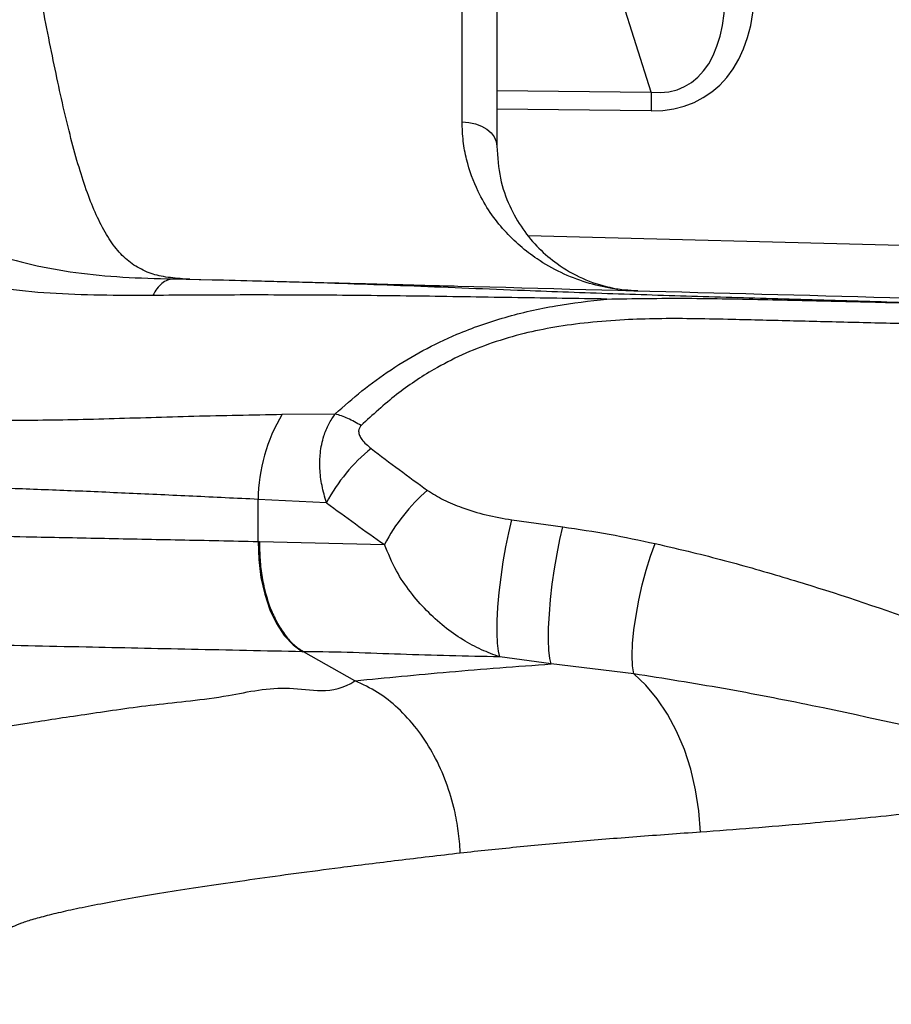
# Model space of a CAD drawing. Extents: x 0 to 8410, y 0 to 5940.
# Tile 111 of 210: x 6760 to 6880, y 2199 to 2335. Entities that reach past the tile are written whole.
import ezdxf

# ---------------------------------------------------------------- set-up
doc = ezdxf.new("R2010")
doc.units = 0
doc.header["$LTSCALE"] = 10
doc.layers.get('0').update_dxf_attribs({"linetype": 'CONTINUOUS'})
doc.styles.add('SLDTEXTSTYLE0', font='TXT', dxfattribs={"width": 0.605})
doc.dimstyles.new('SLDDIMSTYLE1', dxfattribs={"dimtxt": 50, "dimasz": 50, "dimexe": 0, "dimexo": 0.0625, "dimgap": 12.5, "dimtad": 1, "dimdec": 1, "dimrnd": 1e-09, "dimzin": 12, "dimtxsty": 'SLDTEXTSTYLE0', "dimsah": 1, "dimcen": 0.09, "dimazin": 3, "dimtfac": 1, "dimtofl": 0, "dimtmove": 0, "dimatfit": 3, "dimtolj": 1, "dimtzin": 12})

# ---------------------------------------------------------------- blocks, each defined once
blk = doc.blocks.new('_D_6')
at = {"color": 7, "linetype": 'CONTINUOUS'}
for p, q in [((6267.77, 2658.22), (6267.77, 1577.39)), ((7797.78, 2658.22), (7797.78, 1577.39)), ((6267.77, 1592.39), (7797.78, 1592.39))]:
    blk.add_line(p, q, dxfattribs=at)
for points in [[(6267.77, 1592.39), (6317.77, 1584.89), (6317.77, 1599.89)], [(7797.78, 1592.39), (7747.78, 1599.89), (7747.78, 1584.89)]]:
    blk.add_solid(points, dxfattribs=at)
at = {"color": 7, "linetype": 'CONTINUOUS', "insert": (6956.39, 1656.84), "char_height": 50, "attachment_point": 1, "rotation": 360, "style": 'SLDTEXTSTYLE0'}
blk.add_mtext('1530', dxfattribs=at)
blk = doc.blocks.new('_D_9')
at = {"color": 7, "linetype": 'CONTINUOUS'}
for p, q in [((6664.78, 2211.09), (6664.78, 2163.24)), ((7032.78, 2190.57), (7032.78, 2163.24)), ((6664.78, 2178.24), (6305.34, 2178.24)), ((7032.78, 2178.24), (6664.78, 2178.24))]:
    blk.add_line(p, q, dxfattribs=at)
for points in [[(6664.78, 2178.24), (6714.78, 2170.74), (6714.78, 2185.74)], [(7032.78, 2178.24), (6982.78, 2185.74), (6982.78, 2170.74)]]:
    blk.add_solid(points, dxfattribs=at)
at = {"color": 7, "linetype": 'CONTINUOUS', "char_height": 50, "attachment_point": 1, "style": 'SLDTEXTSTYLE0'}
for s, insert in [('368', (6305.34, 2396.17)), ('(4x M10', (6305.34, 2319.43)), ('view E-E)', (6305.34, 2242.7))]:
    blk.add_mtext(s, dxfattribs=dict(at, insert=insert))

msp = doc.modelspace()

# ---------------------------------------------------------------- linework, layer by layer
at = {"color": 8, "linetype": 'CONTINUOUS'}
for p, q in [((6847.1, 2324.6), (6839.84, 2347.55)), ((6825.78, 2324.83), (6847.1, 2324.6)), ((6847.1, 2322.03), (6825.78, 2322.26)), ((6830.11, 2304.83), (6929.67, 2302.22)), ((6781.01, 2298.81), (6786.41, 2298.7)), ((6796.1, 2280.1), (6803.44, 2280.16)), ((6792.78, 2262.53), (6792.78, 2268.35)), ((6802.22, 2267.89), (6792.78, 2268.35)), ((6827.84, 2265.51), (6834.89, 2264.55)), ((6792.97, 2262.53), (6810.24, 2262.09)), ((6806.16, 2243.28), (6799.06, 2247.29)), ((6833.3, 2245.61), (6826.2, 2246.58)), ((6844.69, 2244.24), (6833.3, 2245.61)), ((6806.17, 2243.28), (6806.16, 2243.28))]:
    msp.add_line(p, q, dxfattribs=at)
at = {"color": 7, "linetype": 'CONTINUOUS'}
for p, q in [((6825.78, 2339.68), (6825.78, 2317.16)), ((6783.33, 2298.78), (6782.33, 2298.82)), ((6783.33, 2298.78), (6786.41, 2298.7))]:
    msp.add_line(p, q, dxfattribs=at)
at = {"color": 8, "linetype": 'CONTINUOUS', "flags": 128}
for points in [[(6820.96, 2320.53), (6821.91, 2320.44), (6822.82, 2320.24), (6823.65, 2319.92), (6824.38, 2319.5), (6824.97, 2318.99), (6825.41, 2318.42), (6825.68, 2317.8), (6825.78, 2317.16)], [(6826.2, 2246.58), (6825.99, 2247.35), (6825.86, 2248.46), (6825.8, 2249.87), (6825.83, 2251.55), (6825.93, 2253.44), (6826.1, 2255.47), (6826.35, 2257.59), (6826.66, 2259.72), (6827.01, 2261.79), (6827.41, 2263.74), (6827.84, 2265.51)], [(6833.3, 2245.61), (6833.1, 2246.38), (6832.97, 2247.49), (6832.91, 2248.91), (6832.93, 2250.59), (6833.03, 2252.48), (6833.2, 2254.51), (6833.44, 2256.62), (6833.74, 2258.75), (6834.09, 2260.83), (6834.48, 2262.78), (6834.89, 2264.55)], [(6792.78, 2262.53), (6792.85, 2260.02), (6793.16, 2257.57), (6793.68, 2255.24), (6794.4, 2253.09), (6795.31, 2251.18), (6796.39, 2249.55), (6797.6, 2248.24), (6798.93, 2247.29)], [(6844.69, 2244.24), (6844.52, 2245.35), (6844.47, 2246.76), (6844.54, 2248.43), (6844.72, 2250.3), (6845.01, 2252.32), (6845.4, 2254.42), (6845.87, 2256.53), (6846.42, 2258.58), (6847.02, 2260.5), (6847.65, 2262.24)], [(6853.9, 2222.36), (6853.68, 2225.32), (6853.24, 2228.23), (6852.57, 2231.06), (6851.7, 2233.77), (6850.62, 2236.32), (6849.37, 2238.67), (6847.95, 2240.8), (6846.38, 2242.66), (6844.69, 2244.24)]]:
    msp.add_lwpolyline(points, dxfattribs=at)
at = {"color": 8, "linetype": 'CONTINUOUS'}
for centre, radius, start, end in [((6997.7, 2323.32), 150.6, 179.5108, 180.4892), ((6816.12, 2268.09), 23.35, 149.0306, 179.3704), ((6824.04, 2256.23), 24.74, 129.24, 151.8767), ((6832.66, 2250.44), 25.27, 130.7067, 152.5298)]:
    msp.add_arc(centre, radius, start, end, dxfattribs=at)
for centre, major_axis, ratio, start_param, end_param in [((6820.78, 2367.83), (-0.13, 70.03), 0.001932, 3.970838, 4.327761), ((6835.77, 2356.91), (-15.98, 31.51), 0.459058, 2.859594, 3.970199), ((6835.64, 2353.73), (-19, 29.67), 0.587911, 2.773609, 3.884213), ((7032.36, 2713.55), (50.1, 508.19), 0.796779, 2.683604, 2.706279), ((7032.78, 2706.05), (57.47, 507.57), 0.819689, 2.697749, 2.720425)]:
    msp.add_ellipse(centre, major_axis=major_axis, ratio=ratio, start_param=start_param, end_param=end_param, dxfattribs=at)
for points, knots in [([(6674.06, 2462.47), (6674.24, 2452.27), (6674.59, 2431.87), (6676.32, 2404.7), (6678.52, 2381.01), (6680.51, 2364.03), (6682.43, 2350.53), (6684.19, 2340.69), (6686.32, 2331.32), (6688.95, 2322.57), (6692.13, 2314.61), (6695.89, 2307.35), (6700.21, 2300.93), (6705.12, 2295.35), (6710.66, 2290.68), (6716.84, 2286.88), (6723.58, 2283.91), (6731.31, 2281.61), (6740.17, 2280.11), (6750.19, 2279.37), (6760.84, 2279.24), (6772.08, 2279.48), (6783.78, 2279.88), (6792, 2280.03), (6796.1, 2280.1)], [0, 0, 0, 0, 0.100255, 0.200508, 0.26732, 0.334131, 0.367995, 0.401937, 0.435797, 0.469548, 0.50429, 0.53917, 0.574056, 0.608805, 0.643851, 0.679023, 0.714215, 0.749287, 0.790862, 0.832596, 0.874483, 0.916437, 0.958323, 1, 1, 1, 1]), ([(6792.78, 2268.35), (6789.74, 2268.49), (6783.68, 2268.78), (6774.9, 2269.18), (6766.37, 2269.56), (6758.11, 2269.85), (6750.15, 2270.19), (6742.5, 2270.95), (6735.2, 2272.18), (6727.99, 2274), (6720.98, 2276.56), (6714.24, 2280), (6708.07, 2284.31), (6702.55, 2289.46), (6697.68, 2295.44), (6693.44, 2302.29), (6689.76, 2310.07), (6686.65, 2318.68), (6684.05, 2328.08), (6681.93, 2338.19), (6680.14, 2349.62), (6678.47, 2362.92), (6676.63, 2379.38), (6674.69, 2401.71), (6673.1, 2428.97), (6672.88, 2449.27), (6672.78, 2459.42)], [0, 0, 0, 0, 0.031089, 0.062228, 0.093476, 0.124774, 0.156205, 0.187712, 0.219382, 0.251168, 0.286723, 0.322479, 0.35847, 0.394705, 0.429809, 0.465177, 0.500823, 0.536753, 0.572201, 0.607923, 0.643933, 0.685819, 0.736314, 0.803866, 0.901882, 1, 1, 1, 1]), ([(6729.52, 2341.71), (6729.96, 2339.24), (6730.86, 2334.31), (6732.75, 2327.56), (6735.09, 2321.43), (6738.06, 2316.06), (6741.64, 2311.48), (6745.8, 2307.69), (6750.52, 2304.66), (6755.74, 2302.36), (6761.42, 2300.71), (6767.54, 2299.62), (6774.01, 2298.99), (6778.68, 2298.87), (6781.01, 2298.81)], [0, 0, 0, 0, 0.082654, 0.165026, 0.247828, 0.330026, 0.412809, 0.495898, 0.579048, 0.663072, 0.746879, 0.830831, 0.915369, 1, 1, 1, 1]), ([(6778.2, 2296.53), (6775.76, 2296.52), (6770.9, 2296.51), (6763.97, 2296.77), (6757.26, 2297.4), (6750.86, 2298.55), (6744.8, 2300.35), (6739.15, 2302.93), (6734.01, 2306.4), (6729.42, 2310.83), (6725.77, 2315.8), (6722.95, 2321.03), (6720.79, 2326.28), (6718.97, 2332), (6718.09, 2336.18), (6717.65, 2338.28)], [0, 0, 0, 0, 0.080398, 0.160509, 0.240738, 0.321829, 0.404238, 0.487088, 0.571025, 0.655824, 0.741269, 0.805955, 0.870515, 0.934871, 1, 1, 1, 1]), ([(6845.25, 2297.16), (6845.24, 2297.16), (6844.04, 2297.2), (6841.64, 2297.42), (6838.09, 2298.25), (6834.62, 2299.6), (6831.57, 2301.33), (6828.96, 2303.32), (6826.78, 2305.45), (6824.8, 2307.95), (6822.93, 2311.16), (6821.71, 2314.52), (6821.06, 2317.83), (6821, 2319.63), (6820.96, 2320.53)], [0, 0, 0, 0, 0.000836, 0.107341, 0.214405, 0.323316, 0.432929, 0.515675, 0.598839, 0.68354, 0.768908, 0.882839, 0.941166, 1, 1, 1, 1]), ([(6781.01, 2298.81), (6780.75, 2298.77), (6780.23, 2298.68), (6779.47, 2298.2), (6778.77, 2297.5), (6778.39, 2296.85), (6778.2, 2296.53)], [0, 0, 0, 0, 0.247515, 0.499999, 0.752486, 1, 1, 1, 1]), ([(6782.33, 2298.82), (6782.25, 2298.82), (6781.81, 2298.82), (6781.36, 2298.81), (6781.01, 2298.81)], [0, 0, 0, 0, 0.198336, 1, 1, 1, 1]), ([(6799.77, 2298.35), (6802.16, 2298.28), (6806.93, 2298.12), (6814.33, 2297.85), (6821.88, 2297.54), (6831.01, 2297.17), (6841.81, 2296.78), (6854.33, 2296.38), (6866.99, 2296.02), (6883.96, 2295.53), (6905.23, 2294.94), (6936.53, 2294.06), (6966.48, 2293.24), (6991.48, 2292.57), (7005.78, 2292.2), (7015.64, 2291.93), (7022.85, 2291.74), (7027.38, 2291.63), (7030.12, 2291.58), (7031.9, 2291.46), (7032.78, 2291.46), (7032.78, 2291.46)], [0, 0, 0, 0, 0.03371, 0.067505, 0.101552, 0.135683, 0.188816, 0.242308, 0.296309, 0.350322, 0.458804, 0.567306, 0.748998, 0.839878, 0.885328, 0.930778, 0.965299, 0.97691, 0.988516, 1, 1, 1, 1, 1]), ([(6840.97, 2296.03), (6836.86, 2296.09), (6828.3, 2296.21), (6815.55, 2296.43), (6802.7, 2296.56), (6790.13, 2296.61), (6782.18, 2296.55), (6778.2, 2296.53)], [0, 0, 0, 0, 0.184759, 0.384611, 0.585974, 0.792159, 1, 1, 1, 1]), ([(6803.44, 2280.16), (6804.64, 2281.23), (6807.06, 2283.39), (6811.11, 2286.33), (6815.49, 2288.97), (6820.73, 2291.48), (6826.87, 2293.61), (6833.85, 2295.22), (6838.61, 2295.76), (6840.97, 2296.03)], [0, 0, 0, 0, 0.123652, 0.248373, 0.374495, 0.500094, 0.667532, 0.835048, 1, 1, 1, 1]), ([(7021.78, 2289.27), (7020.94, 2289.3), (7019.48, 2289.35), (7017.39, 2289.41), (7015.06, 2289.48), (7011.9, 2289.57), (7007.69, 2289.69), (7003.33, 2289.81), (6995.66, 2290.02), (6989.17, 2290.19), (6983.39, 2290.34), (6981.86, 2290.37), (6980.34, 2290.41), (6978.83, 2290.45), (6977.33, 2290.48), (6975.85, 2290.52), (6974.06, 2290.56), (6971.65, 2290.61), (6968.27, 2290.69), (6964.43, 2290.77), (6960.3, 2290.86), (6956.03, 2290.95), (6951.24, 2291.05), (6946.34, 2291.16), (6941.63, 2291.26), (6937.37, 2291.35), (6933.51, 2291.44), (6929.99, 2291.51), (6926.79, 2291.58), (6923.8, 2291.65), (6921.01, 2291.71), (6918.44, 2291.77), (6911.29, 2291.93), (6899.61, 2292.19), (6887.3, 2292.49), (6879.07, 2292.69), (6874.8, 2292.79), (6870.53, 2292.9), (6866.26, 2293), (6861.99, 2293.11), (6857.43, 2293.22), (6852.78, 2293.32), (6848.01, 2293.33), (6843.27, 2293.18), (6838.51, 2292.82), (6833.88, 2292.2), (6829.42, 2291.29), (6825.12, 2290.03), (6820.94, 2288.37), (6816.44, 2286.05), (6811.65, 2282.83), (6808.6, 2280.01), (6807.02, 2278.54)], [0, 0, 0, 0, 0.011416, 0.019898, 0.028489, 0.043211, 0.062909, 0.085854, 0.102668, 0.167372, 0.17438, 0.181336, 0.188241, 0.195095, 0.201897, 0.208648, 0.215347, 0.226202, 0.241549, 0.261389, 0.278455, 0.297851, 0.319575, 0.343628, 0.36464, 0.383738, 0.401706, 0.417186, 0.431717, 0.4453, 0.457935, 0.469621, 0.480359, 0.555387, 0.628673, 0.648074, 0.667474, 0.686874, 0.706275, 0.725675, 0.745076, 0.768367, 0.789038, 0.809992, 0.832741, 0.853903, 0.873613, 0.894812, 0.915718, 0.936603, 0.967063, 1, 1, 1, 1]), ([(6802.22, 2267.89), (6801.99, 2268.67), (6801.54, 2270.24), (6801.27, 2272.55), (6801.32, 2274.88), (6801.75, 2276.96), (6802.48, 2278.77), (6803.12, 2279.7), (6803.44, 2280.16)], [0, 0, 0, 0, 0.176138, 0.352176, 0.516235, 0.709774, 0.856799, 1, 1, 1, 1]), ([(6807.02, 2278.54), (6806.4, 2278.89), (6805.16, 2279.6), (6804.01, 2279.97), (6803.44, 2280.16)], [0, 0, 0, 0, 0.5, 1, 1, 1, 1]), ([(6807.02, 2278.54), (6806.92, 2278.43), (6806.73, 2278.19), (6806.63, 2277.71), (6806.77, 2277.16), (6807.28, 2276.31), (6807.92, 2275.77), (6808.39, 2275.39)], [0, 0, 0, 0, 0.10931, 0.223857, 0.393182, 0.561222, 1, 1, 1, 1]), ([(6816.18, 2269.59), (6816.9, 2269.14), (6818.37, 2268.22), (6821.12, 2267.11), (6824.26, 2266.13), (6826.64, 2265.72), (6827.84, 2265.51)], [0, 0, 0, 0, 0.215956, 0.437503, 0.716532, 1, 1, 1, 1]), ([(6674.49, 2264.95), (6674.73, 2264.94), (6675.74, 2264.92), (6678.32, 2264.87), (6682.92, 2264.77), (6688.84, 2264.65), (6696.02, 2264.51), (6704.34, 2264.34), (6713.76, 2264.14), (6724.18, 2263.93), (6735.65, 2263.7), (6748.07, 2263.45), (6760.12, 2263.2), (6771.49, 2262.97), (6781.89, 2262.76), (6789.15, 2262.61), (6792.78, 2262.53)], [0, 0, 0, 0, 0.026649, 0.108237, 0.190123, 0.27211, 0.353996, 0.435584, 0.514591, 0.593867, 0.673235, 0.752512, 0.831519, 0.887668, 0.94385, 1, 1, 1, 1]), ([(6834.89, 2264.55), (6837.04, 2264.23), (6841.33, 2263.59), (6845.55, 2262.69), (6847.65, 2262.24)], [0, 0, 0, 0, 0.499282, 1, 1, 1, 1]), ([(6792.78, 2262.53), (6792.82, 2262.53), (6792.89, 2262.53), (6792.95, 2262.53), (6792.97, 2262.53)], [0, 0, 0, 0, 0.7380171, 1, 1, 1, 1]), ([(6792.97, 2262.53), (6792.97, 2261.69), (6792.99, 2260), (6793.3, 2257.54), (6793.81, 2255.2), (6794.53, 2253.05), (6795.44, 2251.13), (6796.52, 2249.5), (6797.73, 2248.16), (6798.62, 2247.58), (6799.06, 2247.29)], [0, 0, 0, 0, 0.125, 0.25, 0.375, 0.5, 0.625, 0.75, 0.875, 1, 1, 1, 1]), ([(6826.2, 2246.58), (6825.34, 2246.89), (6823.61, 2247.51), (6821.02, 2248.93), (6818.46, 2250.73), (6816, 2252.95), (6813.76, 2255.53), (6811.7, 2258.57), (6810.75, 2260.87), (6810.24, 2262.09)], [0, 0, 0, 0, 0.12718, 0.256799, 0.395778, 0.537763, 0.681746, 0.829633, 1, 1, 1, 1]), ([(6847.65, 2262.24), (6849.39, 2261.84), (6854.06, 2260.77), (6861.57, 2258.75), (6873.02, 2255.31), (6887.14, 2250.43), (6900.91, 2244.89), (6911.71, 2240.03), (6916.92, 2237.34), (6919.52, 2235.99)], [0, 0, 0, 0, 0.067914, 0.183083, 0.29826, 0.529706, 0.764251, 0.882138, 1, 1, 1, 1]), ([(6798.93, 2247.29), (6793.74, 2247.4), (6783.36, 2247.62), (6770.89, 2247.89), (6760.93, 2248.1), (6753.24, 2248.26), (6745.88, 2248.42), (6738.84, 2248.57), (6732.15, 2248.71), (6725.82, 2248.85), (6719.89, 2248.97), (6714.36, 2249.09), (6709.26, 2249.2), (6704.6, 2249.3), (6700.37, 2249.39), (6696.59, 2249.47), (6693.26, 2249.54), (6690.4, 2249.6), (6688.05, 2249.65), (6686.41, 2249.69), (6685.68, 2249.7), (6685.4, 2249.71)], [0, 0, 0, 0, 0.083538, 0.167507, 0.216096, 0.264685, 0.313655, 0.362624, 0.412069, 0.461514, 0.511351, 0.561189, 0.611109, 0.661029, 0.711087, 0.761846, 0.812702, 0.864144, 0.915888, 0.967735, 1, 1, 1, 1]), ([(6799.06, 2247.29), (6799.06, 2247.29), (6799.02, 2247.29), (6798.97, 2247.29), (6798.93, 2247.29)], [0, 0, 0, 0, 0.0003191, 1, 1, 1, 1]), ([(6826.2, 2246.58), (6821.54, 2246.68), (6812.22, 2246.89), (6803.87, 2247.29), (6799.06, 2247.29), (6799.06, 2247.29)], [0, 0, 0, 0, 0.499611, 0.999998, 1, 1, 1, 1]), ([(6806.18, 2243.28), (6810.44, 2243.7), (6818.99, 2244.54), (6828.52, 2245.26), (6833.3, 2245.61)], [0, 0, 0, 0, 0.498849, 1, 1, 1, 1]), ([(6914.79, 2228.5), (6911.29, 2229.55), (6904.29, 2231.66), (6889.16, 2235.54), (6873.44, 2239.08), (6857.12, 2242.27), (6848.83, 2243.58), (6844.69, 2244.24)], [0, 0, 0, 0, 0.153772, 0.307711, 0.653514, 0.826693, 1, 1, 1, 1]), ([(6740.53, 2231.8), (6740.42, 2231.99), (6740.21, 2232.35), (6741.09, 2233), (6742.84, 2233.71), (6745.52, 2234.48), (6749.34, 2235.37), (6754.52, 2236.38), (6761.24, 2237.52), (6769.17, 2238.69), (6778.27, 2240.05), (6787.65, 2240.85), (6797.04, 2243.07), (6803, 2241.18), (6806.16, 2243.28), (6806.16, 2243.28)], [0, 0, 0, 0, 0.078618, 0.157426, 0.236298, 0.315107, 0.393725, 0.486687, 0.579962, 0.673344, 0.76662, 0.859582, 0.929791, 1, 1, 1, 1, 1]), ([(6820.72, 2219.46), (6820.71, 2219.63), (6820.66, 2220.78), (6820.43, 2222.91), (6819.79, 2226.19), (6818.66, 2229.78), (6816.92, 2233.45), (6814.73, 2236.76), (6812.18, 2239.54), (6809.31, 2241.82), (6807.23, 2242.79), (6806.18, 2243.28)], [0, 0, 0, 0, 0.01638, 0.108691, 0.202296, 0.333347, 0.468198, 0.599248, 0.734099, 0.865149, 1, 1, 1, 1]), ([(6914.79, 2228.5), (6910.77, 2228.03), (6902.71, 2227.09), (6890.96, 2225.78), (6879.5, 2224.57), (6866.99, 2223.35), (6858.69, 2222.72), (6853.9, 2222.36)], [0, 0, 0, 0, 0.185146, 0.370739, 0.557709, 0.745156, 1, 1, 1, 1]), ([(6853.9, 2222.36), (6850.95, 2222.15), (6845.03, 2221.73), (6836.57, 2221.03), (6828.41, 2220.28), (6823.28, 2219.74), (6820.72, 2219.46)], [0, 0, 0, 0, 0.24883, 0.498124, 0.748825, 1, 1, 1, 1]), ([(6820.72, 2219.46), (6817.83, 2219.12), (6812.04, 2218.44), (6804.54, 2217.5), (6797.96, 2216.64), (6792.24, 2215.85), (6786.91, 2215.08), (6781.96, 2214.33), (6777.41, 2213.59), (6773.29, 2212.87), (6769.62, 2212.17), (6766.47, 2211.52), (6763.83, 2210.9), (6761.67, 2210.32), (6759.97, 2209.77), (6758.72, 2209.25), (6758, 2208.76), (6757.7, 2208.45), (6757.78, 2208.31), (6757.79, 2208.3)], [0, 0, 0, 0, 0.0731479, 0.1464819, 0.2063045, 0.2662288, 0.3264624, 0.3867999, 0.4483309, 0.5099731, 0.571953, 0.6340469, 0.6938188, 0.753693, 0.813878, 0.8741676, 0.9356578, 0.9972598, 1, 1, 1, 1])]:
    msp.add_open_spline(points, degree=3, knots=knots, dxfattribs=at)
at = {"color": 7, "linetype": 'CONTINUOUS'}
for points, knots in [([(6782.33, 2298.82), (6781.42, 2298.9), (6779.58, 2299.05), (6777.33, 2299.73), (6775.31, 2300.82), (6773.53, 2302.45), (6771.95, 2304.58), (6770.56, 2307.2), (6769.3, 2310.25), (6768.14, 2313.72), (6767.03, 2317.64), (6765.98, 2321.94), (6764.96, 2326.56), (6763.95, 2331.48), (6762.92, 2336.71), (6762.21, 2340.43), (6761.85, 2342.3)], [0, 0, 0, 0, 0.063378, 0.127566, 0.1986796, 0.270439, 0.3439973, 0.4181332, 0.4895684, 0.5615064, 0.6350163, 0.7090693, 0.7805089, 0.8524469, 0.9259518, 1, 1, 1, 1]), ([(6825.78, 2317.16), (6825.88, 2315.64), (6826.09, 2312.61), (6827.47, 2308.83), (6829.3, 2305.61), (6831.54, 2302.97), (6834.31, 2300.63), (6837.59, 2298.76), (6841.35, 2297.52), (6843.94, 2297.2), (6845.24, 2297.16), (6845.25, 2297.16)], [0, 0, 0, 0, 0.113367, 0.226917, 0.338907, 0.451218, 0.563363, 0.708486, 0.853929, 0.999129, 1, 1, 1, 1]), ([(6786.41, 2298.7), (6788.52, 2298.65), (6791.71, 2298.57), (6796.23, 2298.45), (6798.59, 2298.39), (6799.77, 2298.35)], [0, 0, 0, 0, 0.49651, 0.747856, 1, 1, 1, 1]), ([(6799.77, 2298.35), (6801.16, 2298.32), (6803.89, 2298.25), (6808.09, 2298.14), (6812.22, 2298.03), (6816.31, 2297.92), (6819.01, 2297.85), (6820.36, 2297.82)], [0, 0, 0, 0, 0.209971, 0.415703, 0.6161, 0.808598, 1, 1, 1, 1]), ([(6820.36, 2297.82), (6843.95, 2297.2), (6891.14, 2295.96), (6961.95, 2294.11), (7009.17, 2292.87), (7032.78, 2292.25)], [0, 0, 0, 0, 0.333345, 0.666656, 1, 1, 1, 1]), ([(6840.97, 2296.03), (6844.65, 2296.09), (6852.08, 2296.2), (6863.09, 2295.95), (6874.07, 2295.71), (6885.16, 2295.43), (6901.89, 2294.98), (6917.28, 2294.55), (6931.11, 2294.15), (6936.04, 2294.01), (6939.01, 2293.92), (6939.99, 2293.89), (6940.97, 2293.87), (6941.96, 2293.84), (6942.96, 2293.81), (6943.95, 2293.78), (6945.57, 2293.73), (6947.54, 2293.67), (6949.64, 2293.61), (6950.93, 2293.57), (6951.6, 2293.55), (6951.81, 2293.54), (6951.88, 2293.54)], [0, 0, 0, 0, 0.099462, 0.200741, 0.297725, 0.396334, 0.500891, 0.75037, 0.812503, 0.875109, 0.883909, 0.892748, 0.901626, 0.910543, 0.919499, 0.928495, 0.937529, 0.963104, 0.982041, 0.99434, 0.998, 1, 1, 1, 1])]:
    msp.add_open_spline(points, degree=3, knots=knots, dxfattribs=at)

# ---------------------------------------------------------------- dimensions: what is measured, and where the dimension line sits
dim = msp.add_linear_dim(base=(7797.78, 1592.39), p1=(6267.77, 2678.22), p2=(7797.78, 2678.22), angle=360, dimstyle='SLDDIMSTYLE1', dxfattribs=at)
dim.commit()
dim.dimension.update_dxf_attribs({"geometry": '_D_6', "text_midpoint": (7032.78, 1592.39), "dimtype": 160})
dim = msp.add_linear_dim(base=(6664.78, 2178.24), p1=(7032.78, 2210.57), p2=(6664.78, 2231.09), text='<>\\P(4x M10 \\Pview E-E)', dimstyle='SLDDIMSTYLE1', dxfattribs=at)
dim.commit()
dim.dimension.update_dxf_attribs({"geometry": '_D_9', "text_midpoint": (6452.28, 2178.24), "dimtype": 160})

doc.saveas('drawing.dxf')
